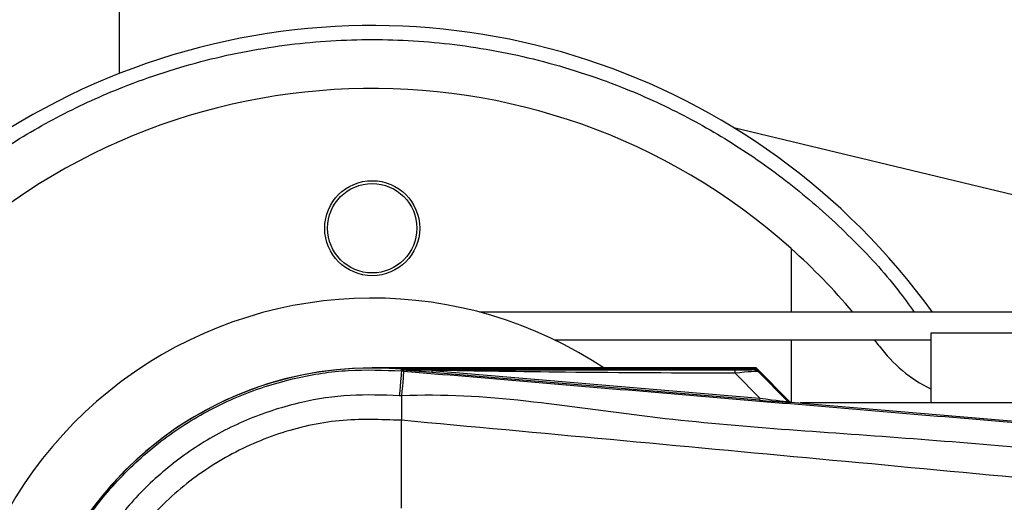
# Model space of a CAD drawing. Header units: millimetres. Extents: x -79 to 696, y 0 to 359.
# Tile 5 of 14: x 5 to 51, y 236 to 258. Entities that reach past the tile are written whole.
import ezdxf

# ---------------------------------------------------------------- set-up
doc = ezdxf.new("R2010")
doc.units = ezdxf.units.MM

msp = doc.modelspace()

# ---------------------------------------------------------------- linework, layer by layer
at = {"color": 7, "linetype": 'Continuous', "lineweight": 25}
for p, q in [((10.0093, 255.8406), (10.0093, 261.0262)), ((51.9151, 250.1473), (38.7855, 253.2995)), ((41.4713, 247.6441), (41.4713, 244.6738)), ((670.919, 244.6738), (26.8726, 244.6738)), ((48.0122, 243.6927), (48.0122, 240.4222)), ((649.7794, 243.6927), (48.0122, 243.6927)), ((48.0122, 243.3656), (30.4018, 243.3656)), ((41.4713, 243.3656), (41.4713, 240.458)), ((45.5942, 243.098), (45.3958, 243.3656)), ((39.836, 242.0574), (21.8484, 242.0574)), ((23.2157, 241.9206), (23.2221, 241.9968)), ((23.2157, 241.9206), (23.3218, 241.9116)), ((23.2221, 241.9968), (23.2252, 241.9965)), ((23.2252, 241.9968), (23.2252, 241.9965)), ((23.2566, 241.9654), (23.2252, 241.9968)), ((39.8058, 241.9968), (23.2252, 241.9968)), ((23.2569, 241.962), (23.2252, 241.9965)), ((23.2569, 241.962), (23.2566, 241.9654)), ((24.6486, 241.9439), (24.6402, 241.8447)), ((39.9902, 240.5504), (24.6402, 241.8447)), ((24.6486, 241.9439), (39.9985, 240.6496)), ((39.9985, 240.6496), (38.8486, 241.807)), ((41.4321, 240.4614), (39.836, 242.0574)), ((41.3142, 240.5177), (39.8559, 241.976)), ((39.924, 241.8842), (41.3039, 240.4955)), ((39.9985, 240.6496), (39.9902, 240.5504)), ((41.3039, 240.4955), (41.3142, 240.5177)), ((41.4365, 240.4609), (41.4261, 240.4387)), ((41.4365, 240.4609), (80.2348, 237.1895)), ((142.8559, 240.4222), (41.8961, 240.4222)), ((23.2147, 239.6081), (23.2138, 239.6082)), ((23.2147, 235.4899), (23.2147, 239.6081))]:
    msp.add_line(p, q, dxfattribs=at)
at = {"color": 7, "linetype": 'Continuous', "lineweight": 25, "flags": 128}
for points in [[(23.2157, 241.9206), (23.2137, 241.897), (23.2081, 241.8311), (23.1991, 241.7251), (23.187, 241.5825), (23.1723, 241.408), (23.1553, 241.2074), (23.1368, 240.9872), (23.1172, 240.7548)], [(23.3218, 241.9116), (23.3199, 241.888), (23.3145, 241.8221), (23.3057, 241.7161), (23.2937, 241.5735), (23.2791, 241.399), (23.2622, 241.1983), (23.2437, 240.9782), (23.2242, 240.7458)], [(24.6486, 241.9439), (23.8691, 241.9559), (23.2566, 241.9654)]]:
    msp.add_lwpolyline(points, dxfattribs=at)
at = {"color": 7, "linetype": 'Continuous', "lineweight": 25}
for radius in [2.2239, 2.0931]:
    msp.add_circle((21.8484, 248.5984), radius, dxfattribs=at)
for centre, radius, start, end in [((21.8484, 225.7051), 32.3777, 35.86367, 180), ((21.8484, 225.7051), 29.4343, 48.18969, 311.81031), ((21.8484, 225.7051), 29.4343, 40.12403, 48.18969), ((21.8484, 225.7051), 19.6228, 56.12352, 261.50954), ((50.871, 246.9631), 6.5409, 216.22155, 244.08356), ((21.8484, 225.7051), 16.3524, 90, 270), ((21.8484, 225.7051), 16.3495, 85.18028, 274.81972), ((38.1509, 241.8341), 0.6982, 357.77119, 11.51783), ((212.0741, 238.4567), 188.8638, 179.305525, 179.650671), ((41.4426, 240.6342), 0.1962, 225.00164, 265.17864)]:
    msp.add_arc(centre, radius, start, end, dxfattribs=at)
for centre, major_axis, ratio, start_param, end_param in [((38.3065, 241.9832), (1.3863, -0.0032), 0.0065928, 5.1035854, 6.2804722), ((38.3065, 241.6562), (1.6197, 0.2246), 0.0487304, 0.0458928, 1.2227796), ((39.1052, 240.6402), (2.321, -0.2015), 0.0060141, 5.1041157, 6.2810026), ((39.1217, 240.8358), (2.1826, -0.3416), 0.0239119, 5.1295592, 6.306446), ((41.453, 240.6565), (0.0827, 0.178), 0.9999568, 2.7909675, 3.4922178)]:
    msp.add_ellipse(centre, major_axis=major_axis, ratio=ratio, start_param=start_param, end_param=end_param, dxfattribs=at)
for points, knots in [([(-9.8752, 225.7051), (-9.8297, 226.9946), (-9.7374, 229.6138), (-8.9756, 233.5398), (-7.8227, 237.1307), (-6.3679, 240.3231), (-4.7375, 243.1136), (-2.8192, 245.7433), (-0.623, 248.1766), (1.8103, 250.3727), (4.4401, 252.291), (7.2305, 253.9218), (10.423, 255.375), (14.0138, 256.5353), (17.9398, 257.269), (21.8485, 257.5073), (25.7572, 257.269), (29.6833, 256.5353), (33.274, 255.3749), (36.4666, 253.9219), (39.2562, 252.2903), (41.8895, 250.3748), (44.3093, 248.1686), (46.1, 246.259), (46.9792, 245.0216), (47.2264, 244.6738)], [0, 0, 0, 0, 0.0487801, 0.0990768, 0.150781, 0.1912055, 0.2316257, 0.2729104, 0.3141907, 0.3554754, 0.3967557, 0.4371802, 0.4776004, 0.5293084, 0.5796022, 0.6283813, 0.6771644, 0.7274582, 0.7791623, 0.8195868, 0.860007, 0.9012917, 0.942572, 0.9838567, 1, 1, 1, 1]), ([(5.5753, 225.7046), (5.6209, 226.6194), (5.712, 228.449), (6.4237, 231.1172), (7.5483, 233.6285), (9.0796, 235.9196), (10.9784, 237.9149), (13.1801, 239.5701), (15.6328, 240.8259), (18.1754, 241.6266), (20.7299, 242.018), (22.3871, 241.9531), (23.2157, 241.9206)], [0, 0, 0, 0, 0.10192141, 0.20384286, 0.3057653, 0.40768773, 0.50961045, 0.61153315, 0.713457, 0.81538086, 0.90769043, 1, 1, 1, 1]), ([(23.2566, 241.9654), (26.1635, 241.9671), (31.3543, 241.9701), (36.5493, 241.9725), (38.8351, 241.9735)], [0, 0, 0, 0, 0.5600269, 1, 1, 1, 1]), ([(24.6402, 241.8447), (24.5066, 241.856), (24.1106, 241.8894), (23.645, 241.9286), (23.322, 241.9564), (23.2569, 241.962)], [0, 0, 0, 0, 0.2892673, 0.8568296, 1, 1, 1, 1]), ([(23.3218, 241.9116), (27.1877, 241.5859), (34.9194, 240.9344), (46.5135, 239.9601), (61.6163, 238.6933), (72.8262, 237.757), (80.1837, 237.1425)], [0, 0, 0, 0, 0.2036202, 0.4072406, 0.6109477, 1, 1, 1, 1]), ([(38.8486, 241.807), (36.1982, 241.818), (31.4653, 241.8378), (26.7316, 241.9115), (24.6486, 241.9439)], [0, 0, 0, 0, 0.5599741, 1, 1, 1, 1]), ([(39.6928, 241.98), (39.7028, 241.9831), (39.7208, 241.9887), (39.7798, 241.9943), (39.8058, 241.9968)], [0, 0, 0, 0, 0.5593923, 1, 1, 1, 1]), ([(39.924, 241.8842), (39.8857, 241.9145), (39.8172, 241.9688), (39.7308, 241.9765), (39.6928, 241.98)], [0, 0, 0, 0, 0.56, 1, 1, 1, 1]), ([(39.8559, 241.976), (39.8514, 241.9799), (39.8409, 241.9889), (39.8231, 241.9957), (39.8105, 241.9965), (39.8058, 241.9968)], [0, 0, 0, 0, 0.3193957, 0.7481913, 1, 1, 1, 1]), ([(39.8559, 241.976), (39.8769, 241.9506), (39.9145, 241.9051), (39.9211, 241.8906), (39.924, 241.8842)], [0, 0, 0, 0, 0.560586, 1, 1, 1, 1]), ([(23.1172, 240.7548), (22.3482, 240.785), (20.8103, 240.8455), (18.4395, 240.4821), (16.0797, 239.739), (13.8031, 238.5736), (11.7597, 237.037), (9.9974, 235.1852), (8.5762, 233.0589), (7.5327, 230.7281), (6.8718, 228.252), (6.7873, 226.554), (6.745, 225.7051)], [0, 0, 0, 0, 0.0923036, 0.1846071, 0.2865385, 0.3884688, 0.490398, 0.5923288, 0.694247, 0.7961664, 0.8980845, 1, 1, 1, 1]), ([(23.2242, 240.7458), (23.2241, 240.7458), (23.1885, 240.7488), (23.1528, 240.7518), (23.1172, 240.7548)], [0, 0, 0, 0, 0.0003655, 1, 1, 1, 1]), ([(80.1901, 235.9679), (72.8243, 236.5699), (61.598, 237.4874), (46.4707, 238.8529), (34.8453, 239.5244), (27.1071, 240.9412), (23.2242, 240.7458), (23.2242, 240.7458)], [0, 0, 0, 0, 0.3887669, 0.5925279, 0.7962893, 0.9999993, 1, 1, 1, 1]), ([(23.2138, 239.6082), (22.2427, 239.6428), (20.2975, 239.7123), (17.4322, 239.0625), (14.7688, 237.8559), (12.4005, 236.1356), (10.4498, 233.9486), (8.9944, 231.4117), (8.054, 228.623), (7.9398, 226.677), (7.8827, 225.7051)], [0, 0, 0, 0, 0.1248804, 0.2501396, 0.3746494, 0.4998125, 0.6247642, 0.7495577, 0.8749238, 1, 1, 1, 1]), ([(80.1852, 234.0147), (79.9654, 234.05), (78.6094, 234.2677), (72.6597, 234.8734), (60.4353, 236.1356), (42.7984, 237.7968), (29.7453, 239.0041), (23.2147, 239.6081)], [0, 0, 0, 0, 0.0117013, 0.0722088, 0.3141935, 0.6568871, 1, 1, 1, 1])]:
    msp.add_open_spline(points, degree=3, knots=knots, dxfattribs=at)

doc.saveas('drawing.dxf')
